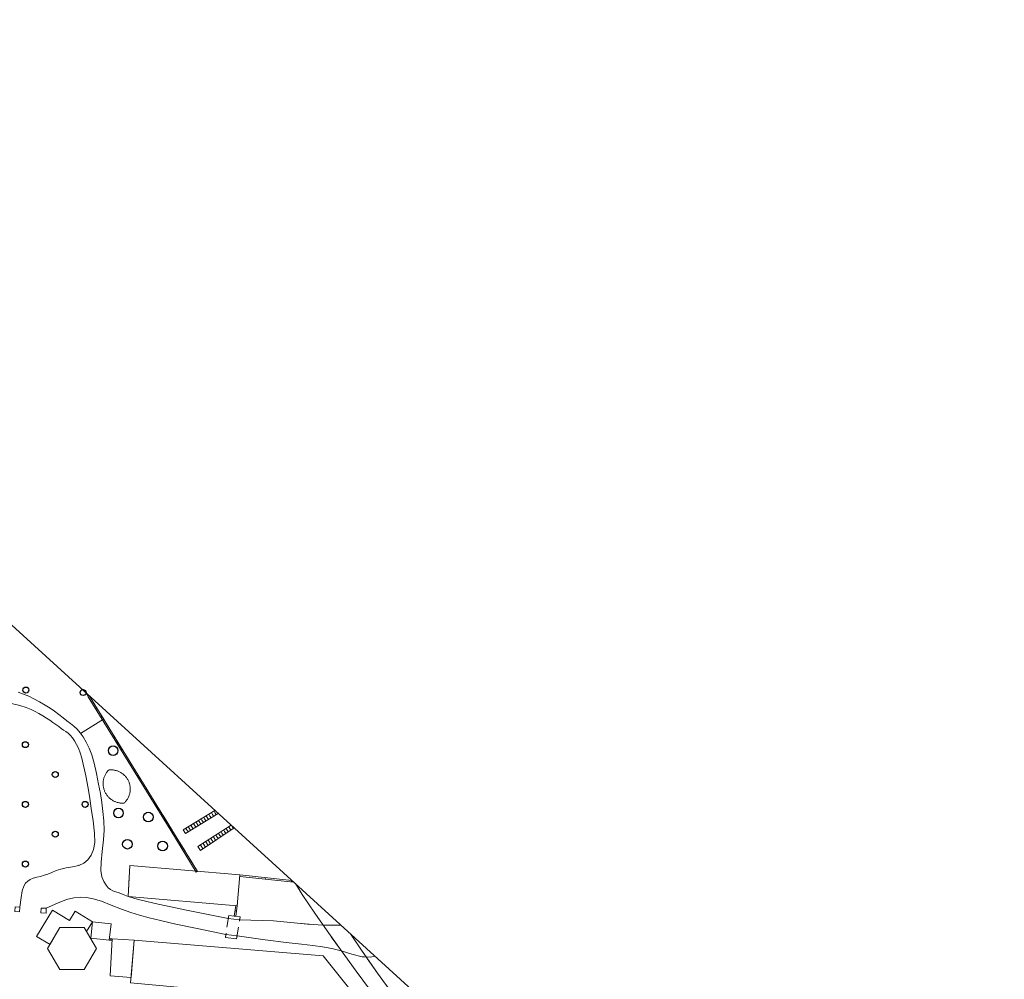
# Model space of a CAD drawing. Extents: x 39508475 to 39522402, y 3783947 to 3795549.
# Tile 215 of 256: x 39518786 to 39518951, y 3790535 to 3790696. Entities that reach past the tile are written whole.
import ezdxf

# ---------------------------------------------------------------- set-up
doc = ezdxf.new("R2010")
doc.units = 0
for name, pattern in [('X0', [4, 3, -1]), ('X2', [10, 8, -2]), ('X5', [3, 2, -1])]:
    doc.linetypes.add(name, pattern=pattern)
doc.layers.get('0').update_dxf_attribs({"linetype": 'CONTINUOUS'})
for name, color, linetype in [('DLSS', 4, 'CONTINUOUS'), ('JCDL_JMDM_F', 231, 'CONTINUOUS'), ('JCDL_JMDX_F', 231, 'CONTINUOUS'), ('JCDL_JTM', 100, 'CONTINUOUS'), ('JMD', 6, 'CONTINUOUS'), ('ZBTZ', 3, 'CONTINUOUS')]:
    doc.layers.add(name, color=color, linetype=linetype)
for name, color, linetype, lineweight in [('JCDL_JMDX', 1, 'CONTINUOUS', 0), ('JCDL_SXM', 5, 'CONTINUOUS', 0), ('JCDL_ZBX', 3, 'CONTINUOUS', 0)]:
    doc.layers.add(name, color=color, linetype=linetype, lineweight=lineweight)
doc.linetypes.add('X4', pattern='A,0,-1e-09,[149,symbolx.shx,S=0.15,R=0,X=0,Y=0],-1.6', length=1.6)

# ---------------------------------------------------------------- blocks, each defined once
blk = doc.blocks.new('9311003')
at = {"color": 0}
blk.add_circle((0, 0), 0.8, dxfattribs=at)
blk = doc.blocks.new('9350003')
at = {"color": 0}
blk.add_circle((0, 0), 0.5, dxfattribs=at)

msp = doc.modelspace()

# ---------------------------------------------------------------- linework, layer by layer
at = {"linetype": 'Continuous'}
msp.add_lwpolyline([(39518950.80026, 3790442.86116), (39518673.28049, 3790695.79146)], dxfattribs=at)
at = {"layer": 'DLSS', "linetype": 'X2', "lineweight": 20}
for points in [[(39518785.61799, 3790583.18372), (39518786.53808, 3790582.84336), (39518787.39568, 3790582.4756), (39518788.26582, 3790582.04383), (39518789.2227, 3790581.51561), (39518790.16362, 3790580.96773), (39518790.97381, 3790580.46216), (39518791.71829, 3790579.9551), (39518792.46633, 3790579.40287), (39518793.18078, 3790578.8574), (39518793.7991, 3790578.37572), (39518794.37119, 3790577.91804), (39518794.94997, 3790577.44302), (39518795.51049, 3790576.93653), (39518796.014, 3790576.36069), (39518796.5029, 3790575.65599), (39518797.02051, 3790574.77133), (39518797.5226, 3790573.77301), (39518797.95323, 3790572.64146), (39518798.34676, 3790571.26), (39518798.74001, 3790569.52824), (39518799.10573, 3790567.7461), (39518799.39588, 3790566.17544), (39518799.63139, 3790564.6868), (39518799.83673, 3790563.14537), (39518799.98802, 3790561.59235), (39518800.02055, 3790560.06012), (39518799.92762, 3790558.40722), (39518799.7107, 3790556.49999), (39518799.51018, 3790554.66407), (39518799.47885, 3790553.27894), (39518799.62765, 3790552.25212), (39518799.95578, 3790551.46775), (39518800.34187, 3790550.83655), (39518800.70837, 3790550.38495), (39518801.08793, 3790550.08547), (39518801.51232, 3790549.90073), (39518801.98022, 3790549.74274), (39518802.52314, 3790549.54374), (39518803.19796, 3790549.28178), (39518804.05299, 3790548.93899), (39518805.53666, 3790548.47658), (39518808.57243, 3790547.76534), (39518813.57125, 3790546.71839), (39518820.81617, 3790545.27076)], [(39518799.47956, 3790553.31023), (39518799.47885, 3790553.27894), (39518799.62765, 3790552.25212), (39518799.95578, 3790551.46775), (39518800.34187, 3790550.83655), (39518800.70837, 3790550.38495), (39518801.08793, 3790550.08547), (39518801.51232, 3790549.90073), (39518801.98022, 3790549.74274), (39518802.52314, 3790549.54374), (39518803.19796, 3790549.28178), (39518804.05299, 3790548.93899), (39518805.53666, 3790548.47658), (39518808.57243, 3790547.76534), (39518813.57125, 3790546.71839), (39518820.81617, 3790545.27076)], [(39518839.70844, 3790544.10976), (39518838.9732, 3790544.11568), (39518837.90456, 3790544.12976), (39518836.69554, 3790544.15053), (39518835.06408, 3790544.22963), (39518832.40889, 3790544.46276), (39518828.3979, 3790544.88437), (39518822.7098, 3790545.00804)], [(39518834.62771, 3790544.26794), (39518832.40889, 3790544.46276), (39518828.3979, 3790544.88437), (39518822.7098, 3790545.00804)]]:
    msp.add_lwpolyline(points, dxfattribs=at)
at = {"layer": 'DLSS', "linetype": 'Continuous', "lineweight": 20}
for points in [[(39518784.27085, 3790581.30368), (39518785.90888, 3790580.90927), (39518786.96915, 3790580.56501), (39518787.77868, 3790580.24123), (39518788.47506, 3790579.92375), (39518789.1141, 3790579.5834), (39518789.75533, 3790579.19253), (39518790.36952, 3790578.79793), (39518790.90697, 3790578.44354), (39518791.41161, 3790578.09954), (39518791.92953, 3790577.73544), (39518792.4269, 3790577.38371), (39518792.85432, 3790577.08617), (39518793.24603, 3790576.81946), (39518793.63856, 3790576.5582), (39518794.01851, 3790576.28026), (39518794.36296, 3790575.9509), (39518794.70119, 3790575.53511), (39518795.0629, 3790575.00354), (39518795.41499, 3790574.41136), (39518795.71711, 3790573.76794), (39518795.9934, 3790573.00897), (39518796.26969, 3790572.07763), (39518796.53271, 3790571.09481), (39518796.75922, 3790570.1425), (39518796.96736, 3790569.13418), (39518797.17653, 3790567.98702), (39518797.39016, 3790566.73793), (39518797.61507, 3790565.34682), (39518797.87322, 3790563.67204), (39518798.18437, 3790561.59042), (39518798.43533, 3790559.53796), (39518798.46742, 3790557.97265), (39518798.2657, 3790556.78815), (39518797.83046, 3790555.8533), (39518797.27365, 3790555.08615), (39518796.61538, 3790554.53151), (39518795.78579, 3790554.15495), (39518794.72622, 3790553.91046), (39518793.6514, 3790553.71082), (39518792.76453, 3790553.50271), (39518791.99815, 3790553.26598), (39518791.27692, 3790552.98236), (39518790.59582, 3790552.70347), (39518789.98015, 3790552.48451), (39518789.37772, 3790552.30993), (39518788.7355, 3790552.16129), (39518788.12334, 3790552.00445), (39518787.63382, 3790551.7991), (39518787.23123, 3790551.52206), (39518786.87422, 3790551.15483), (39518786.5577, 3790550.65614), (39518786.30718, 3790549.88535), (39518786.10465, 3790548.74812), (39518785.929, 3790547.174)], [(39518795.8404, 3790554.17974), (39518795.78579, 3790554.15495), (39518794.72622, 3790553.91046), (39518793.6514, 3790553.71082), (39518792.76453, 3790553.50271), (39518791.99815, 3790553.26598), (39518791.27692, 3790552.98236), (39518790.59582, 3790552.70347), (39518789.98015, 3790552.48451), (39518789.37772, 3790552.30993), (39518788.7355, 3790552.16129), (39518788.12334, 3790552.00445), (39518787.63382, 3790551.7991), (39518787.23123, 3790551.52206), (39518786.87422, 3790551.15483), (39518786.5577, 3790550.65614), (39518786.30718, 3790549.88535), (39518786.10465, 3790548.74812), (39518785.929, 3790547.174)], [(39518790.34301, 3790546.96201), (39518792.22006, 3790547.83869), (39518793.71501, 3790548.4185), (39518794.93624, 3790548.73128), (39518796.00996, 3790548.82428), (39518797.06362, 3790548.77615), (39518798.20946, 3790548.55891), (39518799.56214, 3790548.1384), (39518801.22281, 3790547.49368), (39518802.93387, 3790546.81318), (39518804.47578, 3790546.25827), (39518805.97877, 3790545.7874), (39518807.57563, 3790545.35352), (39518809.45935, 3790544.89141), (39518812.0397, 3790544.31454), (39518815.61494, 3790543.55957), (39518820.41851, 3790542.57479)], [(39518822.30007, 3790542.32245), (39518827.01811, 3790541.69227), (39518830.54085, 3790541.23595), (39518833.0995, 3790540.9251), (39518834.98813, 3790540.72186), (39518836.60485, 3790540.52631), (39518838.14231, 3790540.24438), (39518839.73768, 3790539.84262), (39518841.5244, 3790539.29541), (39518843.25976, 3790538.83558), (39518844.66227, 3790538.76197), (39518845.35698, 3790538.96171)], [(39518822.30007, 3790542.32245), (39518827.01811, 3790541.69227), (39518830.54085, 3790541.23595), (39518833.0995, 3790540.9251), (39518834.98813, 3790540.72186), (39518836.60485, 3790540.52631), (39518838.14231, 3790540.24438), (39518839.73768, 3790539.84262), (39518841.5244, 3790539.29541), (39518843.25976, 3790538.83558), (39518843.66062, 3790538.81454)]]:
    msp.add_lwpolyline(points, dxfattribs=at)
at = {"layer": 'JCDL_JMDM_F', "lineweight": 0}
msp.add_lwpolyline([(39518843.2081, 3790530.89094), (39518804.45846, 3790534.46088), (39518805.04199, 3790541.60999), (39518836.736, 3790539.023), (39518843.2081, 3790530.89094)], dxfattribs=at)
at = {"layer": 'JCDL_JMDX', "color": 6, "linetype": 'Continuous', "lineweight": 0}
for points in [[(39518815.46794, 3790553.01285), (39518811.17318, 3790559.96662), (39518797.34696, 3790582.35313), (39518797.0641, 3790582.97562)], [(39518815.68064, 3790553.14421), (39518811.38588, 3790560.09799), (39518797.568, 3790582.471), (39518797.53281, 3790582.54844)], [(39518799.66634, 3790579.0735), (39518799.45364, 3790578.94213)], [(39518802.33539, 3790574.75195), (39518802.12269, 3790574.62058)], [(39518805.00444, 3790570.4304), (39518804.79174, 3790570.29904)], [(39518807.67349, 3790566.10886), (39518807.46079, 3790565.97749)], [(39518813.27565, 3790560.09657), (39518818.59225, 3790563.35496)], [(39518813.27565, 3790560.09657), (39518813.64924, 3790559.50231), (39518819.15318, 3790562.84373)], [(39518813.64924, 3790559.50231), (39518819.15318, 3790562.84373)], [(39518817.14507, 3790562.46803), (39518817.29639, 3790562.18566)], [(39518817.57501, 3790562.73152), (39518817.74314, 3790562.41778)], [(39518817.74314, 3790562.41778), (39518817.93883, 3790562.1065)], [(39518818.00494, 3790562.99502), (39518818.18989, 3790562.6499)], [(39518818.18989, 3790562.6499), (39518818.36779, 3790562.36692)], [(39518818.43488, 3790563.25851), (39518818.63664, 3790562.88203)], [(39518818.63664, 3790562.88203), (39518818.79674, 3790562.62734)], [(39518810.34254, 3790561.78731), (39518810.12984, 3790561.65594)], [(39518814.13553, 3790560.62356), (39518814.16915, 3790560.56082)], [(39518814.56546, 3790560.88706), (39518814.6159, 3790560.79294)], [(39518814.6159, 3790560.79294), (39518814.93612, 3790560.28357)], [(39518814.99539, 3790561.15055), (39518815.06265, 3790561.02506)], [(39518815.06265, 3790561.02506), (39518815.36508, 3790560.54399)], [(39518815.42533, 3790561.41405), (39518815.5094, 3790561.25718)], [(39518815.5094, 3790561.25718), (39518815.79403, 3790560.80441)], [(39518815.72219, 3790557.3154), (39518821.32614, 3790560.86331)], [(39518815.85527, 3790561.67754), (39518815.95615, 3790561.4893)], [(39518815.95615, 3790561.4893), (39518816.22299, 3790561.06483)], [(39518816.2852, 3790561.94104), (39518816.40289, 3790561.72142)], [(39518816.40289, 3790561.72142), (39518816.65195, 3790561.32525)], [(39518816.71514, 3790562.20453), (39518816.84964, 3790561.95354)], [(39518816.84964, 3790561.95354), (39518817.08091, 3790561.58566)], [(39518817.29639, 3790562.18566), (39518817.50987, 3790561.84608)], [(39518820.92742, 3790560.61088), (39518821.08612, 3790560.31476)], [(39518821.36119, 3790560.8855), (39518821.53311, 3790560.5647)], [(39518813.70559, 3790560.36007), (39518813.7224, 3790560.3287)], [(39518813.7224, 3790560.3287), (39518814.0782, 3790559.76273)], [(39518814.16915, 3790560.56082), (39518814.50716, 3790560.02315)], [(39518815.72219, 3790557.3154), (39518816.15312, 3790556.6387), (39518821.7952, 3790560.43581)], [(39518816.15312, 3790556.6387), (39518821.7952, 3790560.43581)], [(39518818.32481, 3790558.96314), (39518818.40416, 3790558.81508)], [(39518818.75858, 3790559.23776), (39518818.85115, 3790559.06503)], [(39518818.85115, 3790559.06503), (39518819.12332, 3790558.63763)], [(39518819.19235, 3790559.51239), (39518819.29814, 3790559.31497)], [(39518819.29814, 3790559.31497), (39518819.54763, 3790558.92319)], [(39518819.62612, 3790559.78701), (39518819.74514, 3790559.56492)], [(39518819.74514, 3790559.56492), (39518819.97194, 3790559.20876)], [(39518820.05988, 3790560.06163), (39518820.19213, 3790559.81486)], [(39518820.19213, 3790559.81486), (39518820.39626, 3790559.49432)], [(39518820.49365, 3790560.33626), (39518820.63913, 3790560.06481)], [(39518820.63913, 3790560.06481), (39518820.82057, 3790559.77988)], [(39518821.08612, 3790560.31476), (39518821.24488, 3790560.06544)], [(39518821.53311, 3790560.5647), (39518821.6692, 3790560.35101)], [(39518813.01159, 3790557.46576), (39518812.79889, 3790557.33439)], [(39518816.15596, 3790557.59003), (39518816.16919, 3790557.56535)], [(39518816.16919, 3790557.56535), (39518816.57744, 3790556.92426)], [(39518816.58973, 3790557.86465), (39518816.61618, 3790557.8153)], [(39518816.61618, 3790557.8153), (39518817.00175, 3790557.20982)], [(39518817.0235, 3790558.13927), (39518817.06318, 3790558.06524)], [(39518817.06318, 3790558.06524), (39518817.42606, 3790557.49538)], [(39518817.45727, 3790558.4139), (39518817.51017, 3790558.31519)], [(39518817.51017, 3790558.31519), (39518817.85038, 3790557.78095)], [(39518817.89104, 3790558.68852), (39518817.95716, 3790558.56513)], [(39518817.95716, 3790558.56513), (39518818.27469, 3790558.06651)], [(39518818.40416, 3790558.81508), (39518818.699, 3790558.35207)], [(39518815.68064, 3790553.14421), (39518815.46794, 3790553.01285)], [(39518822.75721, 3790552.53697), (39518822.73118, 3790552.28832)], [(39518831.46206, 3790551.62547), (39518822.75721, 3790552.53697)], [(39518831.77367, 3790551.34148), (39518822.73118, 3790552.28832)], [(39518827.08525, 3790552.08377), (39518827.05921, 3790551.83513)], [(39518831.41328, 3790551.63058), (39518831.38724, 3790551.38194)], [(39518821.82415, 3790545.64935), (39518822.06634, 3790547.40614)], [(39518822.314, 3790547.372), (39518822.06634, 3790547.40614)], [(39518822.19533, 3790546.51117), (39518821.94767, 3790546.54532)], [(39518822.07181, 3790545.61521), (39518822.314, 3790547.372)], [(39518822.07181, 3790545.61521), (39518821.82415, 3790545.64935)], [(39518800.92305, 3790541.87243), (39518800.8951, 3790541.624)], [(39518801.37005, 3790541.57057), (39518800.8951, 3790541.624)], [(39518801.398, 3790541.819), (39518800.92305, 3790541.87243)], [(39518801.15578, 3790541.84625), (39518801.12782, 3790541.59782)], [(39518801.398, 3790541.819), (39518801.37005, 3790541.57057)]]:
    msp.add_lwpolyline(points, dxfattribs=at)
at = {"layer": 'JCDL_JMDX', "color": 6, "linetype": 'X5', "lineweight": 0}
msp.add_lwpolyline([(39518820.891, 3790545.778), (39518820.347, 3790542.09), (39518822.22328, 3790541.8192), (39518822.78738, 3790545.51656), (39518820.891, 3790545.778)], dxfattribs=at)
at = {"layer": 'JCDL_JMDX_F', "linetype": 'X0', "lineweight": 0}
msp.add_lwpolyline([(39518815.68064, 3790553.14421), (39518797.568, 3790582.471), (39518797.53281, 3790582.54844)], dxfattribs=at)
at = {"layer": 'JCDL_JMDX_F', "linetype": 'Continuous', "lineweight": 0}
for points in [[(39518785.123, 3790547.22499), (39518785.929, 3790547.174), (39518785.87785, 3790546.36562), (39518785.07186, 3790546.41662), (39518785.123, 3790547.22499)], [(39518789.494, 3790547.006), (39518790.34301, 3790546.962), (39518790.30108, 3790546.15308), (39518789.45208, 3790546.19709), (39518789.494, 3790547.006)], [(39518820.891, 3790545.778), (39518820.81617, 3790545.27076), (39518822.70965, 3790545.00702), (39518822.78738, 3790545.51656), (39518820.891, 3790545.778)], [(39518820.41851, 3790542.57479), (39518820.347, 3790542.09), (39518822.22328, 3790541.8192), (39518822.30007, 3790542.32245), (39518820.41851, 3790542.57479)], [(39518841.27283, 3790542.68398), (39518843.11723, 3790539.94582), (39518845.84195, 3790536.07172), (39518848.20495, 3790532.81669), (39518850.40058, 3790529.86533), (39518852.62032, 3790526.96671), (39518855.05409, 3790523.86645), (39518857.50345, 3790520.78108), (39518859.7818, 3790517.93838), (39518862.08804, 3790515.09256), (39518864.61926, 3790511.99805), (39518867.16022, 3790508.90935), (39518869.50309, 3790506.08535), (39518871.85055, 3790503.28384), (39518874.40504, 3790500.26112), (39518874.6283, 3790500)], [(39518844.09903, 3790538.54987), (39518845.84195, 3790536.07172), (39518848.20495, 3790532.81669), (39518850.40058, 3790529.86533), (39518852.62032, 3790526.96671), (39518855.05409, 3790523.86645), (39518857.50345, 3790520.78108), (39518859.7818, 3790517.93838), (39518862.08804, 3790515.09256), (39518864.61926, 3790511.99805), (39518867.16022, 3790508.90935), (39518869.50309, 3790506.08535), (39518871.85055, 3790503.28384), (39518874.40504, 3790500.26112), (39518874.6283, 3790500)]]:
    msp.add_lwpolyline(points, dxfattribs=at)
at = {"layer": 'JCDL_JTM', "linetype": 'Continuous', "lineweight": 0}
for points in [[(39518878.26587, 3790500), (39518870.60099, 3790500), (39518870.24072, 3790500.42585), (39518867.60248, 3790503.64637), (39518864.98845, 3790506.88183), (39518862.53025, 3790509.95103), (39518860.0109, 3790513.12718), (39518857.21743, 3790516.67652), (39518854.36207, 3790520.33269), (39518851.61029, 3790523.91004), (39518848.71341, 3790527.73645), (39518845.43221, 3790532.12355), (39518842.22435, 3790536.44818), (39518839.60296, 3790540.03997), (39518837.37112, 3790543.17452), (39518835.30654, 3790546.15723), (39518833.20159, 3790549.29563), (39518832.05466, 3790551.08538)], [(39518878.26587, 3790500), (39518870.60099, 3790500), (39518870.24072, 3790500.42585), (39518867.60248, 3790503.64637), (39518864.98845, 3790506.88183), (39518862.53025, 3790509.95103), (39518860.0109, 3790513.12718), (39518857.21743, 3790516.67652), (39518854.36207, 3790520.33269), (39518851.61029, 3790523.91004), (39518848.71341, 3790527.73645), (39518845.43221, 3790532.12355), (39518842.22435, 3790536.44818), (39518839.60296, 3790540.03997), (39518838.07402, 3790542.18732)]]:
    msp.add_lwpolyline(points, dxfattribs=at)
at = {"layer": 'JCDL_SXM', "lineweight": 0}
msp.add_lwpolyline([(39518800.76699, 3790570.11099), (39518800.89277, 3790570.12584), (39518801.01908, 3790570.13529), (39518801.14566, 3790570.13975), (39518801.27232, 3790570.13919), (39518801.39886, 3790570.13364), (39518801.52508, 3790570.12308), (39518801.65078, 3790570.10755), (39518801.77578, 3790570.08706), (39518801.89986, 3790570.06164), (39518802.02285, 3790570.03135), (39518802.14454, 3790569.99621), (39518802.26474, 3790569.9563), (39518802.38328, 3790569.91166), (39518802.49996, 3790569.86238), (39518802.6146, 3790569.80852), (39518802.72702, 3790569.75018), (39518802.83705, 3790569.68744), (39518802.94451, 3790569.6204), (39518803.04924, 3790569.54916), (39518803.15107, 3790569.47384), (39518803.24985, 3790569.39456), (39518803.34542, 3790569.31144), (39518803.43763, 3790569.2246), (39518803.52633, 3790569.13418), (39518803.61139, 3790569.04034), (39518803.69268, 3790568.9432), (39518803.77006, 3790568.84293), (39518803.84342, 3790568.73967), (39518803.91265, 3790568.63361), (39518803.97762, 3790568.52488), (39518804.03825, 3790568.41367), (39518804.09444, 3790568.30016), (39518804.1461, 3790568.18451), (39518804.19315, 3790568.06691), (39518804.23551, 3790567.94755), (39518804.27312, 3790567.8266), (39518804.30593, 3790567.70426), (39518804.33387, 3790567.58072), (39518804.35691, 3790567.45618), (39518804.36783, 3790567.38184), (39518804.37501, 3790567.33081), (39518804.38814, 3790567.20484), (39518804.39629, 3790567.07844), (39518804.39943, 3790566.95182), (39518804.39757, 3790566.82517), (39518804.3907, 3790566.6987), (39518804.37884, 3790566.57259), (39518804.362, 3790566.44706), (39518804.34022, 3790566.32228), (39518804.31352, 3790566.19847), (39518804.28195, 3790566.07581), (39518804.24556, 3790565.95449), (39518804.20441, 3790565.8347), (39518804.15855, 3790565.71663), (39518804.10806, 3790565.60047), (39518804.05302, 3790565.48639), (39518803.99351, 3790565.37458), (39518803.92964, 3790565.26521), (39518803.86149, 3790565.15844), (39518803.78917, 3790565.05445), (39518803.7128, 3790564.95341), (39518803.6325, 3790564.85545), (39518803.54839, 3790564.76075), (39518803.4606, 3790564.66945), (39518803.36899, 3790564.58199), (39518803.24199, 3790564.57454), (39518803.11478, 3790564.57244), (39518802.98758, 3790564.57529), (39518802.86059, 3790564.58309), (39518802.734, 3790564.59581), (39518802.608, 3790564.61345), (39518802.48278, 3790564.63598), (39518802.35853, 3790564.66336), (39518802.23544, 3790564.69555), (39518802.11369, 3790564.7325), (39518801.99347, 3790564.77415), (39518801.87497, 3790564.82045), (39518801.75835, 3790564.87133), (39518801.6438, 3790564.9267), (39518801.53149, 3790564.98648), (39518801.42159, 3790565.05059), (39518801.31427, 3790565.11892), (39518801.20968, 3790565.19137), (39518801.10799, 3790565.26783), (39518801.00935, 3790565.34819), (39518800.91391, 3790565.43233), (39518800.82182, 3790565.52011), (39518800.7332, 3790565.61141), (39518800.64821, 3790565.70608), (39518800.56696, 3790565.80399), (39518800.48958, 3790565.90498), (39518800.41618, 3790566.00891), (39518800.34689, 3790566.11561), (39518800.28179, 3790566.22493), (39518800.22099, 3790566.33669), (39518800.16459, 3790566.45073), (39518800.11266, 3790566.56688), (39518800.06529, 3790566.68497), (39518800.02255, 3790566.8048), (39518799.99001, 3790566.909), (39518799.98449, 3790566.92621), (39518799.95119, 3790567.049), (39518799.92269, 3790567.173), (39518799.89903, 3790567.29801), (39518799.88025, 3790567.42385), (39518799.86638, 3790567.55032), (39518799.85744, 3790567.67723), (39518799.85344, 3790567.8044), (39518799.85439, 3790567.93163), (39518799.86028, 3790568.05872), (39518799.87111, 3790568.18549), (39518799.88686, 3790568.31174), (39518799.90751, 3790568.43728), (39518799.93303, 3790568.56193), (39518799.96337, 3790568.68548), (39518799.9985, 3790568.80777), (39518800.03835, 3790568.9286), (39518800.08288, 3790569.04778), (39518800.132, 3790569.16515), (39518800.18565, 3790569.28051), (39518800.24375, 3790569.3937), (39518800.3062, 3790569.50455), (39518800.37292, 3790569.61288), (39518800.4438, 3790569.71854), (39518800.51873, 3790569.82136), (39518800.5976, 3790569.92119), (39518800.6803, 3790570.01788), (39518800.76699, 3790570.11099)], dxfattribs=at)
at = {"layer": 'JCDL_ZBX', "color": 114, "linetype": 'X4', "lineweight": 0, "true_color": 0x009944}
msp.add_lwpolyline([(39518796.08415, 3790576.25957), (39518799.93527, 3790578.63807)], dxfattribs=at)
at = {"layer": 'JMD', "color": 6, "linetype": 'Continuous', "lineweight": 0}
for points in [[(39518804.321, 3790554.119), (39518822.75721, 3790552.53697), (39518822.314, 3790547.372), (39518804.05299, 3790548.93899), (39518804.321, 3790554.119)], [(39518790.96971, 3790540.91911), (39518788.68106, 3790542.24266), (39518791.38, 3790546.641), (39518794.22164, 3790544.89729), (39518795.191, 3790546.477), (39518798.082, 3790544.703), (39518797.08673, 3790543.08106), (39518796.69162, 3790543.75244), (39518792.60996, 3790543.75538), (39518790.96971, 3790540.91911)], [(39518798.082, 3790544.703), (39518801.202, 3790544.352), (39518800.89455, 3790541.61914), (39518797.77455, 3790541.97012), (39518798.082, 3790544.703)], [(39518792.60996, 3790543.75538), (39518796.69162, 3790543.75244), (39518798.7299, 3790540.21614), (39518796.68652, 3790536.6828), (39518792.60487, 3790536.68574), (39518790.56658, 3790540.22203), (39518792.60996, 3790543.75538)], [(39518805.04199, 3790541.60999), (39518804.53168, 3790535.35798), (39518801.04376, 3790535.64268), (39518801.398, 3790541.819), (39518805.04199, 3790541.60999)]]:
    msp.add_lwpolyline(points, dxfattribs=at)
at = {"layer": 'JMD', "linetype": 'Continuous', "lineweight": 0}
for points in [[(39518822.35456, 3790547.8447), (39518822.314, 3790547.372), (39518804.05299, 3790548.93899), (39518804.22055, 3790552.17747)], [(39518821.82415, 3790545.64935), (39518822.06634, 3790547.40614)], [(39518822.314, 3790547.372), (39518822.06634, 3790547.40614)], [(39518822.19533, 3790546.51117), (39518821.94767, 3790546.54532)], [(39518822.07181, 3790545.61521), (39518822.314, 3790547.372)], [(39518822.07181, 3790545.61521), (39518821.82415, 3790545.64935)], [(39518800.92305, 3790541.87243), (39518800.8951, 3790541.624)], [(39518801.37005, 3790541.57057), (39518800.8951, 3790541.624)], [(39518801.398, 3790541.819), (39518800.92305, 3790541.87243)], [(39518801.15578, 3790541.84625), (39518801.12782, 3790541.59782)], [(39518801.398, 3790541.819), (39518801.37005, 3790541.57057)]]:
    msp.add_lwpolyline(points, dxfattribs=at)
at = {"layer": 'JMD', "linetype": 'X5', "lineweight": 0}
msp.add_lwpolyline([(39518820.891, 3790545.778), (39518820.347, 3790542.09), (39518822.22328, 3790541.8192), (39518822.78738, 3790545.51656), (39518820.891, 3790545.778)], dxfattribs=at)

# ---------------------------------------------------------------- block references
at = {"layer": 'ZBTZ'}
for name, p in [('9350003', (39518786.92116, 3790583.50864)), ('9350003', (39518796.5024, 3790583.09138)), ('9350003', (39518786.8411, 3790574.3667)), ('9311003', (39518801.53516, 3790573.36446)), ('9350003', (39518791.84035, 3790569.36745)), ('9350003', (39518786.8411, 3790564.3682)), ('9350003', (39518796.8396, 3790564.3682)), ('9311003', (39518802.4309, 3790562.91415)), ('9311003', (39518807.4321, 3790562.24236)), ('9350003', (39518791.84035, 3790559.36895)), ('9311003', (39518803.9238, 3790557.68901)), ('9311003', (39518809.82075, 3790557.39043)), ('9350003', (39518786.8411, 3790554.3697))]:
    msp.add_blockref(name, p, dxfattribs=at)

doc.saveas('drawing.dxf')
